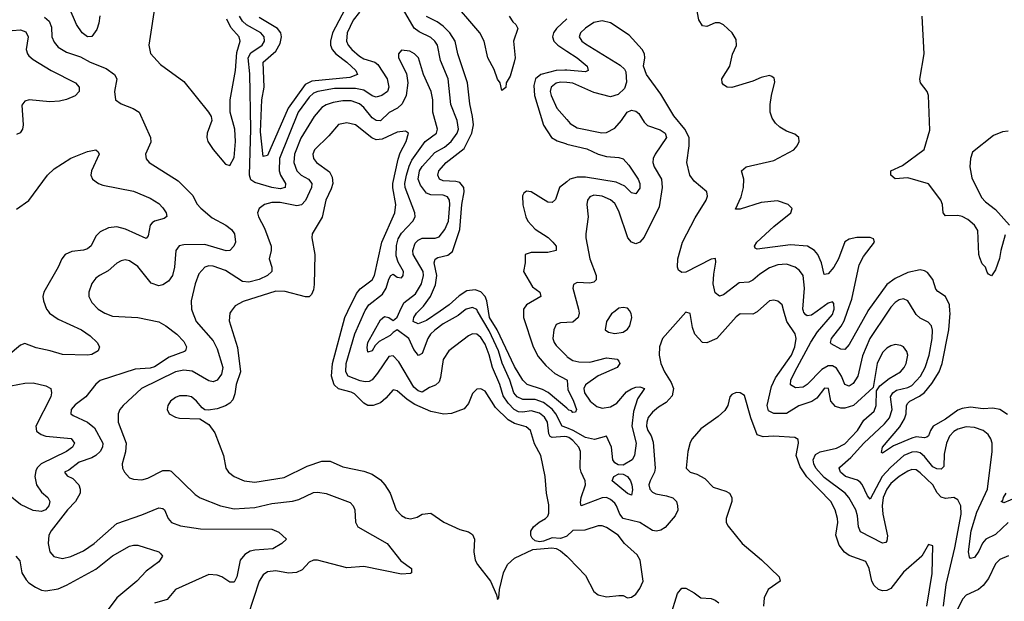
# Model space of a CAD drawing. Header units: inches. Extents: x 1384664 to 1536621, y 460766 to 646467.
# Tile 5 of 256: x 1387386 to 1392092, y 488614 to 491392. Entities that reach past the tile are written whole.
import ezdxf

# ---------------------------------------------------------------- set-up
doc = ezdxf.new("R2010")
doc.units = ezdxf.units.IN
doc.header["$MEASUREMENT"] = 0
for name, color, linetype in [('B3488', 7, 'Continuous'), ('B3489', 7, 'Continuous'), ('B3498', 7, 'Continuous'), ('B3499', 7, 'Continuous')]:
    doc.layers.add(name, color=color, linetype=linetype)

msp = doc.modelspace()

# ---------------------------------------------------------------- linework, layer by layer
at = {"layer": 'B3488', "color": 5}
for points, elevation in [([(1387521.4, 490000), (1387528.5, 489990), (1387570, 489961.4), (1387681.8, 489910), (1387721.8, 489881.8), (1387755.8, 489850), (1387766.5, 489830), (1387760.3, 489810), (1387730, 489792.5), (1387710, 489789.2), (1387590, 489792.4), (1387531.1, 489811.1), (1387464.7, 489824.7), (1387410, 489845.1), (1387390, 489838), (1387330, 489788.7)], 620), ([(1387777.1, 490000), (1387793, 489990), (1387830, 489975.6), (1387950, 489970.2), (1388050, 489949.4), (1388084, 489930), (1388136.5, 489890), (1388170, 489855.6), (1388183.6, 489830), (1388178.9, 489810), (1388173.5, 489806.5), (1388099.3, 489780.7), (1388030, 489734), (1388010, 489727.5), (1387936.9, 489723.1), (1387770, 489668.2), (1387749.1, 489650.9), (1387701.5, 489590), (1387650, 489552.6), (1387632, 489530), (1387630.4, 489510), (1387640.8, 489500.8), (1387710, 489469.5), (1387742.9, 489442.9), (1387783.3, 489370), (1387780.7, 489350), (1387769.5, 489330), (1387749.7, 489310.3), (1387730, 489299), (1387670, 489278.5), (1387620, 489240), (1387599.1, 489230), (1387612.5, 489212.5), (1387639.8, 489199.8), (1387668.6, 489170), (1387675.1, 489150), (1387674.2, 489130), (1387652.1, 489090), (1387614.6, 489050), (1387535.3, 488950), (1387525.7, 488930), (1387522.3, 488890), (1387530.2, 488850.2), (1387548.3, 488828.3), (1387590, 488818.8), (1387630, 488828), (1387690, 488855), (1387742.2, 488890), (1387850, 488985.3), (1387970, 489027.3), (1388050, 489061), (1388070, 489057.3), (1388077.3, 489050), (1388095.5, 489010), (1388110.8, 488990.8), (1388154.7, 488974.7), (1388250, 488960.1), (1388590, 488958), (1388624.2, 488944.2), (1388661, 488910), (1388638.8, 488890), (1388595.9, 488864.1), (1388510, 488858.5), (1388487.3, 488852.7), (1388462.2, 488837.8), (1388440.1, 488810), (1388423, 488730), (1388410, 488705.1), (1388390, 488704.8), (1388352.1, 488730), (1388330, 488739), (1388290, 488741.7), (1388129.6, 488670.4), (1388090, 488622.6), (1388030, 488604.1)], 640), ([(1388210.4, 490000), (1388228.8, 489950), (1388310, 489858), (1388330, 489819.5), (1388357.2, 489730), (1388350, 489698.7), (1388330.1, 489670), (1388310, 489663), (1388290, 489666.7), (1388210, 489713.4), (1388170, 489717.3), (1388130, 489710.3), (1387968.5, 489630), (1387880.2, 489550), (1387863.5, 489530), (1387855.6, 489510), (1387856.6, 489470), (1387894.6, 489370), (1387892.1, 489327.9), (1387875.6, 489270), (1387876.9, 489250), (1387886, 489230), (1387910, 489204.2), (1387930, 489196.8), (1387970, 489194.2), (1387998, 489202), (1388070, 489238.5), (1388099.4, 489239.4), (1388110, 489235.8), (1388224.4, 489124.4), (1388247.6, 489107.6), (1388346, 489070), (1388410, 489055.7), (1388510, 489061.4), (1388590, 489081.1), (1388690, 489092.2), (1388719.3, 489100.7), (1388790, 489133.8), (1388810, 489135.5), (1388850, 489128.2), (1388965.4, 489085.4), (1388979.6, 489070), (1388987.9, 489050), (1388991.1, 488991.1), (1389002.3, 488970), (1389141.7, 488890), (1389207.7, 488807.7), (1389259.1, 488770), (1389258.8, 488750), (1389253.3, 488746.7), (1389210, 488743.1), (1389030, 488780.2), (1388950, 488772.9), (1388809.3, 488810.7), (1388790, 488809.8), (1388770, 488800.4), (1388736.1, 488763.9), (1388708.5, 488751.5), (1388670, 488748.4), (1388610, 488759), (1388570, 488753.9), (1388550, 488740.3), (1388530.9, 488710), (1388475.9, 488544.1)], 660), ([(1388396.3, 490000), (1388389.4, 489990.6), (1388386.6, 489953.4), (1388426.2, 489826.2), (1388440.8, 489710), (1388420.1, 489650), (1388414.5, 489605.5), (1388403.6, 489576.4), (1388390, 489560.3), (1388370, 489547.9), (1388330, 489533.8), (1388286.6, 489526.6), (1388270, 489529.2), (1388257.6, 489537.6), (1388231.5, 489570), (1388206.6, 489590), (1388183.9, 489596.1), (1388150, 489594.8), (1388130, 489588.2), (1388105.7, 489570), (1388093.7, 489550), (1388090.4, 489530), (1388100.5, 489510), (1388130, 489493.7), (1388150, 489489.1), (1388246, 489486), (1388290, 489459.1), (1388319.1, 489419.1), (1388359.5, 489310), (1388371.5, 489250), (1388384, 489230), (1388410, 489210.2), (1388458, 489190), (1388510, 489182.7), (1388650, 489205), (1388760.3, 489259.7), (1388830, 489283.9), (1388870, 489283), (1388930, 489255.4), (1389030, 489235.7), (1389070, 489221.7), (1389110, 489194), (1389130.2, 489170), (1389156.9, 489130), (1389184.6, 489050), (1389210, 489024), (1389230, 489012.8), (1389252.9, 489007.1), (1389285, 489015), (1389310, 489030.3), (1389350, 489034.9), (1389412.4, 488992.4), (1389490, 488956.9), (1389530, 488944.9), (1389550, 488932.7), (1389559.5, 488910), (1389557, 488850), (1389562.4, 488810), (1389573, 488790), (1389636, 488710), (1389664.7, 488644.7), (1389670, 488622), (1389675.3, 488630), (1389679, 488670), (1389697.4, 488750), (1389717.4, 488790), (1389750, 488820.3), (1389838.6, 488861.4), (1389928.9, 488868.9), (1389950, 488866.4), (1389970, 488855.5), (1390000, 488829.2)], 680), ([(1390000, 488924.9), (1389997.4, 488922.6), (1389970, 488913.1), (1389930, 488917.2), (1389890, 488901), (1389870, 488898.4), (1389850, 488902), (1389835.5, 488915.5), (1389828.7, 488928.7), (1389829.2, 488949.2), (1389840.8, 488970), (1389867.8, 488992.2), (1389899.2, 489010), (1389910, 489020.8), (1389915.4, 489035.4), (1389915, 489075), (1389903.1, 489130), (1389897.2, 489210), (1389877.3, 489310), (1389845.6, 489365.6), (1389827.5, 489430), (1389806.5, 489446.5), (1389750, 489462.8), (1389720.8, 489480.8), (1389660.3, 489540.3), (1389610, 489617.7), (1389590, 489628.2), (1389570, 489627.8), (1389550, 489607), (1389530, 489558.4), (1389510, 489532.6), (1389449.2, 489510.8), (1389412.5, 489507.5), (1389350, 489520.8), (1389273.8, 489553.8), (1389237.1, 489577.1), (1389190, 489619.4), (1389170, 489624.2), (1389135.8, 489584.2), (1389110, 489561.7), (1389075.5, 489550), (1389050, 489549.9), (1389030, 489559.6), (1388985.6, 489605.6), (1388970, 489613.5), (1388910, 489628.5), (1388888.5, 489648.5), (1388876.4, 489690), (1388880.4, 489750), (1388939, 489970), (1388953.8, 490000)], 680), ([(1390000, 489398.8), (1389990, 489401.7), (1389930, 489396.7), (1389921.8, 489401.8), (1389914.2, 489414.2), (1389908.1, 489470), (1389893.3, 489493.3), (1389870, 489512.9), (1389830, 489523.1), (1389790, 489516.7), (1389770, 489518.6), (1389749.8, 489529.8), (1389720.3, 489560.3), (1389695.8, 489595.8), (1389680.6, 489650), (1389646.2, 489730), (1389630, 489791.7), (1389610, 489842.5), (1389590, 489874.7), (1389570, 489890.5), (1389550, 489891.3), (1389530, 489882.8), (1389437.2, 489810), (1389410, 489769.6), (1389397, 489683), (1389390, 489662), (1389372.9, 489647.1), (1389344.6, 489635.4), (1389310, 489612.8), (1389290, 489619.9), (1389270, 489636.8), (1389197.8, 489757.8), (1389170, 489786.2), (1389150, 489782.9), (1389096.4, 489703.6), (1389070, 489672.6), (1389055.9, 489664.1), (1389037.6, 489662.4), (1389012.8, 489667.2), (1388956.1, 489690), (1388944.5, 489710), (1388946.8, 489750), (1388987.7, 489892.3), (1389034.8, 490000)], 660), ([(1389507.4, 490000), (1389480.8, 489979.2), (1389410, 489938.7), (1389370, 489909.9), (1389348.7, 489890), (1389337.2, 489870), (1389310, 489797.7), (1389291.8, 489788.2), (1389270, 489816.8), (1389246.1, 489870), (1389190, 489911.1), (1389170, 489898.4), (1389156.8, 489883.2), (1389104.4, 489855.6), (1389084.1, 489835.9), (1389070, 489809.8), (1389050, 489803.6), (1389046.6, 489826.6), (1389050, 489850.2), (1389110, 489958), (1389130, 489973.8), (1389150.1, 489970.1), (1389170, 489955.3), (1389178.7, 489961.3), (1389190, 489971.4), (1389203.1, 490000)], 640), ([(1389395.1, 490000), (1389330, 489955.6), (1389290, 489939.5), (1389266.1, 489950), (1389268.7, 489970), (1389282.1, 489990), (1389292.1, 490000)], 620), ([(1390000, 489441.8), (1389978.1, 489450), (1389948.4, 489510), (1389930, 489532.1), (1389890, 489562.8), (1389850, 489578.1), (1389790, 489577.3), (1389763.7, 489590), (1389748.1, 489610), (1389728.6, 489670), (1389691.2, 489751.2), (1389673.7, 489810), (1389630, 489906), (1389574.2, 490000)], 640), ([(1390000, 489536.1), (1389911.7, 489611.7), (1389885.2, 489625.2), (1389810.8, 489650), (1389790, 489670.5), (1389750, 489735), (1389668.1, 489910), (1389630.6, 489970), (1389626.3, 490000)], 620), ([(1389793.8, 490000), (1389794, 489970), (1389839.4, 489830), (1389863.3, 489783.3), (1389900.9, 489740.9), (1389942.8, 489702.8), (1390000, 489671.2)], 620), ([(1390000, 489945.4), (1389970, 489943.5), (1389950, 489936.3), (1389939.1, 489910), (1389933.6, 489870), (1389939.6, 489850), (1389950, 489836.5), (1390000, 489784.6)], 640), ([(1387343, 489643), (1387410, 489656.3), (1387450, 489656.9), (1387510, 489643.7), (1387533.8, 489630), (1387537.5, 489610), (1387534.6, 489590), (1387463.3, 489450), (1387466.3, 489426.3), (1387487.9, 489410), (1387510, 489402.9), (1387631, 489391), (1387648.3, 489370), (1387637.4, 489350), (1387609.4, 489330), (1387488.6, 489270), (1387468.5, 489251.5), (1387462.3, 489237.7), (1387458.2, 489210), (1387466, 489170), (1387490, 489135.9), (1387520.2, 489110), (1387530.1, 489090), (1387524.6, 489070), (1387509, 489051), (1387490, 489043.2), (1387450, 489047.7), (1387390, 489075.8), (1387330, 489124.4)], 620), ([(1387367, 488830), (1387386.5, 488806.5), (1387396.4, 488750), (1387415.8, 488715.8), (1387430, 488701.5), (1387461.7, 488681.7), (1387490, 488667.7), (1387510, 488663.9), (1387570, 488672.9), (1387610, 488690.1), (1387750, 488767.9), (1387829.6, 488830.4), (1387910, 488876.9), (1387930, 488882.4), (1387950, 488881.5), (1388050.1, 488850.1), (1388060.7, 488840.7), (1388067.8, 488830), (1388050, 488801.6), (1387990, 488757.7), (1387946, 488710), (1387850, 488630.5), (1387770, 488524.2)], 620)]:
    msp.add_lwpolyline(points, dxfattribs=dict(at, elevation=elevation))
at = {"layer": 'B3489', "color": 5}
for points, elevation in [([(1388035.8, 491490), (1388002.4, 491270), (1388010.3, 491230.4), (1388058.3, 491178.3), (1388170, 491096.4), (1388288.5, 490950), (1388300.3, 490930), (1388303.7, 490910), (1388281.1, 490850), (1388279.6, 490830), (1388285.5, 490810), (1388310, 490772.4), (1388370, 490702), (1388390, 490696.3), (1388410, 490734.8), (1388417, 490810), (1388414.4, 490870), (1388392.4, 490950), (1388392.1, 491010), (1388417.8, 491150), (1388423.7, 491236.3), (1388439.5, 491290), (1388434.4, 491310), (1388395.4, 491355.4), (1388375.2, 491395.2)], 660), ([(1388970, 491500.5), (1388881.3, 491330), (1388870.4, 491290), (1388870.8, 491270), (1388879.3, 491250), (1388896, 491230), (1388949.2, 491190), (1388992.2, 491150), (1389000.7, 491130), (1388963.6, 491116.4), (1388782.1, 491097.9), (1388750, 491083.3), (1388669.2, 490970), (1388570, 490743.1), (1388550, 490738), (1388536, 490856), (1388542.5, 491010), (1388553.9, 491070), (1388549.4, 491190), (1388610, 491242.8), (1388630, 491279), (1388636.7, 491310), (1388633.4, 491330), (1388618, 491350), (1388530, 491403.6)], 620), ([(1389203.1, 490000), (1389220.9, 490039.1), (1389277, 490083), (1389306.5, 490130), (1389315.4, 490170), (1389313.7, 490190), (1389266.8, 490270), (1389265.2, 490290), (1389276, 490324), (1389290, 490338.4), (1389310, 490348.3), (1389371.1, 490348.9), (1389390, 490355.6), (1389417.7, 490390), (1389434.7, 490430), (1389441.8, 490510), (1389439.2, 490530), (1389430, 490546.5), (1389410, 490553.6), (1389350, 490555.8), (1389330, 490564.1), (1389301.4, 490601.4), (1389290.8, 490630), (1389296.7, 490670), (1389308.7, 490691.3), (1389370, 490757.5), (1389416.6, 490783.4), (1389448.4, 490810), (1389477.3, 490850), (1389483.2, 490870), (1389476.6, 490910), (1389446.8, 490986.8), (1389432.8, 491110), (1389397.2, 491197.2), (1389381.9, 491270), (1389369.9, 491289.9), (1389350, 491308), (1389294.6, 491334.6), (1389271.8, 491351.8), (1389197.4, 491477.4)], 640), ([(1389724.5, 491410), (1389742.9, 491382.9), (1389757.5, 491370), (1389765.9, 491350), (1389746.1, 491290), (1389753.8, 491210), (1389749.4, 491190), (1389730, 491122.2), (1389711.5, 491090), (1389710, 491068), (1389690, 491054), (1389681.8, 491090), (1389670, 491108.2), (1389653.9, 491153.9), (1389622.7, 491210), (1389604.9, 491290), (1389585.6, 491330), (1389440.7, 491500.7)], 580), ([(1387769.3, 491410.7), (1387764.1, 491375.9), (1387754.5, 491345.5), (1387730, 491311.3), (1387710, 491311.1), (1387683.9, 491330), (1387657.4, 491370), (1387621.8, 491450)], 640), ([(1389010, 491428.1), (1388979.7, 491390), (1388950.5, 491330), (1388947.9, 491290), (1388956.4, 491270), (1388972.4, 491250), (1389010, 491218.1), (1389030, 491205.8), (1389083.2, 491190), (1389097.9, 491177.9), (1389141.6, 491110), (1389149.6, 491070.4), (1389143.3, 491050), (1389116.5, 491030), (1389090, 491022.1), (1389070, 491029.4), (1389030, 491056.4), (1388990, 491063.8), (1388890, 491063.6), (1388810.3, 491050), (1388790, 491041.1), (1388770, 491022.4), (1388717, 490950), (1388627.3, 490730), (1388625.4, 490670), (1388631.7, 490650), (1388655.8, 490610), (1388654.4, 490590), (1388630, 490584.9), (1388591.1, 490590), (1388510, 490614.2), (1388490, 490628), (1388483.9, 490650), (1388490.9, 490870), (1388486.4, 491133.6), (1388478, 491210), (1388490, 491233.5), (1388544.3, 491270), (1388555.3, 491290), (1388554.5, 491310), (1388537.5, 491330), (1388470, 491367.7), (1388450, 491384.9), (1388437, 491410)], 640), ([(1387504.5, 491404.5), (1387526.1, 491386.1), (1387537, 491357), (1387538.9, 491310), (1387550, 491284.9), (1387570, 491261.2), (1387610, 491236.6), (1387675.6, 491215.6), (1387723.1, 491190), (1387799.5, 491159.5), (1387838.6, 491130), (1387850.2, 491110), (1387838.3, 491050), (1387843.8, 491010), (1387870.2, 490990.2), (1387927.8, 490967.8), (1387956, 490950), (1388010.1, 490830.1), (1388012.1, 490807.9), (1387986.3, 490750), (1387990, 490727.7), (1388003.8, 490710), (1388142.8, 490622.8), (1388212.4, 490552.4), (1388232.4, 490512.4), (1388252, 490492), (1388305.5, 490445.5), (1388371.6, 490410), (1388398, 490390), (1388412, 490370), (1388416.5, 490330), (1388408.5, 490310), (1388390.4, 490290), (1388372.6, 490287.4), (1388270, 490318.4), (1388170, 490316.7), (1388147.4, 490312.6), (1388131.9, 490290), (1388126.2, 490210), (1388115.6, 490170), (1388097.1, 490142.9), (1388070, 490125.2), (1388050, 490120.7), (1388014.1, 490134.1), (1387950, 490212.9), (1387910, 490240.4), (1387890, 490245.4), (1387870, 490240.5), (1387850, 490228.4), (1387808, 490192), (1387766.4, 490170), (1387750, 490158.3), (1387730, 490131.5), (1387715.6, 490090), (1387716, 490070), (1387730, 490041.6), (1387761.3, 490010), (1387777.1, 490000)], 640), ([(1389292.1, 490000), (1389316, 490024), (1389349.5, 490070), (1389373.8, 490126.2), (1389378.9, 490170), (1389367, 490230), (1389371, 490249), (1389383.6, 490256.4), (1389431.8, 490268.2), (1389454.7, 490285.3), (1389489.7, 490390.3), (1389499.2, 490510), (1389509.9, 490569.9), (1389508.3, 490590), (1389490, 490614.3), (1389470, 490619.8), (1389410, 490622.4), (1389392.8, 490630), (1389384.2, 490650), (1389389.3, 490670), (1389424, 490710), (1389510, 490776.3), (1389547.4, 490850), (1389553.9, 490890), (1389550.2, 490930), (1389536.8, 490990), (1389526.4, 491090), (1389480.4, 491230), (1389466.9, 491290), (1389441.5, 491330), (1389410, 491361.4), (1389381.6, 491381.6), (1389330, 491408)], 620), ([(1390000, 491397), (1389951.2, 491350), (1389937.5, 491330), (1389932.7, 491310), (1389938.8, 491290), (1389957.1, 491270), (1390000, 491242.5)], 620), ([(1387310, 491337.2), (1387390, 491344.5), (1387415.1, 491335.1), (1387426, 491310), (1387416.8, 491250), (1387422.2, 491230), (1387430, 491220.2), (1387450, 491202.6), (1387536.8, 491150), (1387652.6, 491090), (1387670.2, 491070), (1387669.2, 491050), (1387650, 491028.7), (1387608.6, 491011.4), (1387576.4, 491003.6), (1387530, 491000.1), (1387431, 491009), (1387410, 491003.6), (1387395.2, 490984.8), (1387401.5, 490890), (1387398.8, 490870), (1387388.1, 490851.9), (1387370, 490844.4)], 620), ([(1389034.8, 490000), (1389036.4, 490003.6), (1389054, 490030), (1389119.1, 490080.9), (1389137.7, 490110), (1389150, 490153), (1389159.7, 490170), (1389170, 490176.3), (1389190, 490162.4), (1389210, 490158.5), (1389218.2, 490170), (1389220.2, 490190), (1389194.1, 490234.1), (1389184.3, 490264.3), (1389186, 490314), (1389195.2, 490344.8), (1389210, 490372.3), (1389264.7, 490430), (1389275.2, 490450), (1389274.1, 490470), (1389228.5, 490590), (1389227.2, 490610), (1389234.5, 490650), (1389246.6, 490693.4), (1389259.5, 490720.5), (1389323.4, 490810), (1389377.4, 490850), (1389383.2, 490870), (1389361, 490950), (1389359.7, 491010), (1389352.8, 491050), (1389314.9, 491130), (1389292.2, 491210), (1389272.2, 491230), (1389250, 491241.4), (1389210, 491247), (1389196.4, 491230), (1389196.9, 491210), (1389234.6, 491134.6), (1389240.9, 491090), (1389232.4, 491030), (1389214, 490990), (1389191.5, 490970), (1389151.6, 490948.4), (1389110, 490909.5), (1389089.2, 490910), (1389070, 490923.5), (1389030, 490972.8), (1389010.2, 490990.2), (1388970, 491005.3), (1388930, 491004.6), (1388884, 490996), (1388850, 490985.2), (1388830, 490972.2), (1388792.9, 490930), (1388730, 490827), (1388699, 490750), (1388695.6, 490710), (1388710.4, 490670.4), (1388730.4, 490650.4), (1388766.7, 490630), (1388782.6, 490610), (1388780.6, 490590), (1388752.2, 490527.8), (1388732.1, 490507.9), (1388710, 490502.8), (1388630, 490518.4), (1388590, 490518.8), (1388556.4, 490510), (1388530.4, 490490), (1388522, 490470), (1388527, 490450), (1388556.2, 490396.2), (1388586.8, 490310), (1388587.2, 490290), (1388578.5, 490250), (1388591.3, 490210), (1388590.3, 490190), (1388570.2, 490170), (1388530, 490150.5), (1388481.5, 490138.5), (1388450, 490142.3), (1388370, 490193.4), (1388310, 490215), (1388290, 490215.7), (1388270.1, 490209.9), (1388241.6, 490178.4), (1388224.3, 490130), (1388205, 490050), (1388206.7, 490010), (1388210.4, 490000)], 660), ([(1390000, 491150.6), (1389991.3, 491151.3), (1389950, 491150.2), (1389877.1, 491130), (1389851, 491110), (1389842.5, 491077.5), (1389846.2, 491030), (1389890, 490888.2), (1389928.1, 490830), (1389954, 490814), (1389998.6, 490798.6), (1390000, 490798.3)], 620), ([(1390000, 491091.9), (1389970, 491093.8), (1389950, 491088.7), (1389925.7, 491070), (1389921.9, 491050), (1389926.6, 491030), (1389952.6, 490970), (1390000, 490915.3)], 640), ([(1388953.8, 490000), (1388995.6, 490084.4), (1389013.5, 490106.5), (1389070, 490149.4), (1389082.2, 490170), (1389116.7, 490330), (1389178.2, 490470), (1389183.9, 490510), (1389168.6, 490588.6), (1389168.8, 490610), (1389194.4, 490725.6), (1389204.4, 490755.6), (1389233.5, 490810), (1389243.6, 490850), (1389230, 490860.5), (1389190, 490855), (1389118.2, 490821.8), (1389090, 490819.1), (1389068.4, 490828.4), (1388990, 490890.6), (1388950, 490900.2), (1388910, 490892.2), (1388863.1, 490836.9), (1388795.2, 490770), (1388787, 490750), (1388789.4, 490730), (1388805, 490710), (1388866.3, 490666.3), (1388879.5, 490639.5), (1388882.2, 490610), (1388875.1, 490584.9), (1388848.5, 490530), (1388831.1, 490448.9), (1388783.2, 490370), (1388782, 490350), (1388795.9, 490270), (1388793.5, 490126.5), (1388790, 490101.2), (1388779.9, 490080), (1388770, 490067.6), (1388751.8, 490068.2), (1388654.1, 490094.1), (1388610, 490095.6), (1388453.7, 490046.3), (1388414.8, 490025.2), (1388396.3, 490000)], 680), ([(1387370, 490487.1), (1387430, 490527.8), (1387518.6, 490650), (1387550, 490679.8), (1387630, 490731.6), (1387710, 490762.7), (1387750.2, 490770.2), (1387761.4, 490761.4), (1387765.5, 490750), (1387728.4, 490670), (1387726, 490650), (1387734, 490630), (1387761.6, 490610), (1387782.4, 490602.4), (1387930, 490573.3), (1388010, 490540.2), (1388050, 490514.6), (1388070, 490493.4), (1388086, 490470), (1388088.4, 490451.6), (1388076.7, 490443.3), (1388030.1, 490429.9), (1388018.5, 490421.5), (1388009.2, 490410), (1388000.2, 490359.8), (1387990, 490347.7), (1387892.1, 490392.1), (1387850, 490403.1), (1387810, 490397.9), (1387770, 490378.3), (1387750, 490358.2), (1387727.7, 490312.3), (1387710, 490297.9), (1387690, 490291.3), (1387634.4, 490285.6), (1387603.2, 490270), (1387587.3, 490250), (1387570.2, 490210), (1387501.4, 490090), (1387496.8, 490070), (1387499, 490050), (1387514.3, 490010), (1387521.4, 490000)], 620), ([(1390000, 490617.7), (1389966.4, 490590), (1389946.4, 490533.6), (1389930, 490518.5), (1389910, 490521.3), (1389830, 490569.9), (1389807.4, 490572.6), (1389795.8, 490564.2), (1389788.9, 490551.1), (1389790, 490507.7), (1389804.8, 490450), (1389814.5, 490430), (1389850, 490391.3), (1389911.2, 490351.2), (1389934, 490330), (1389949.2, 490310), (1389950.3, 490290), (1389910, 490280.2), (1389830, 490280.8), (1389801.6, 490270), (1389800.9, 490230), (1389793.4, 490190), (1389836.6, 490116.6), (1389872.2, 490090), (1389877, 490070), (1389807.5, 490030), (1389793.7, 490010), (1389793.8, 490000)], 620), ([(1389626.3, 490000), (1389619.1, 490050), (1389610, 490070), (1389590, 490093), (1389562.5, 490102.5), (1389522.9, 490097.1), (1389486.2, 490073.8), (1389439.1, 490030), (1389395.1, 490000)], 620), ([(1389574.2, 490000), (1389570, 490007.1), (1389550, 490018.1), (1389520.2, 490010), (1389507.4, 490000)], 640)]:
    msp.add_lwpolyline(points, dxfattribs=dict(at, elevation=elevation))
at = {"layer": 'B3498', "color": 5}
for points, elevation in [([(1390913.1, 490000), (1390910, 489997.3), (1390890, 489985.5), (1390830, 489987.1), (1390810, 489973.1), (1390717.2, 489870), (1390670, 489847.8), (1390650, 489850.8), (1390612.8, 489890), (1390601.3, 489921.3), (1390590, 489989.3), (1390570, 489995.1), (1390457.6, 489870), (1390443.2, 489830), (1390442.5, 489790), (1390449.4, 489750), (1390467.2, 489710), (1390499.6, 489659.6), (1390510.1, 489630.1), (1390504.3, 489595.7), (1390475.7, 489564.3), (1390438.3, 489541.7), (1390410, 489517.7), (1390390, 489491.1), (1390383.3, 489470), (1390382, 489450), (1390388.6, 489430), (1390404.6, 489404.6), (1390413.7, 489373.7), (1390422.3, 489250), (1390419.8, 489230), (1390398.8, 489190), (1390393.3, 489170), (1390397.9, 489150), (1390410, 489135.5), (1390426.5, 489126.5), (1390477.6, 489117.6), (1390507.4, 489107.4), (1390524.8, 489090), (1390530.2, 489069.8), (1390531, 489049), (1390518.6, 489021.4), (1390470, 488966.5), (1390450, 488953.3), (1390430, 488948.2), (1390410, 488952.6), (1390350.2, 488990.2), (1390270, 489010), (1390253.7, 489030), (1390238.9, 489070), (1390230, 489081.9), (1390210, 489099.9), (1390190, 489109.5), (1390170, 489108), (1390069.1, 489069.1), (1390065.7, 489085.7), (1390069.9, 489109.9), (1390089.9, 489170), (1390087.9, 489190), (1390068.8, 489230), (1390064.4, 489250), (1390066.4, 489330), (1390058.4, 489350), (1390030, 489382.4), (1390010, 489396), (1390000, 489398.8)], 660), ([(1390057.9, 490000), (1390059.1, 489990), (1390055.1, 489970), (1390030, 489947.3), (1390000, 489945.4)], 640), ([(1390231.8, 490000), (1390213.6, 489986.4), (1390190.3, 489950), (1390183.6, 489910), (1390199.4, 489899.4), (1390230, 489893.6), (1390270, 489899.6), (1390290, 489913.7), (1390301.5, 489930), (1390311.3, 489970), (1390308.8, 489988.8), (1390302, 490000)], 660), ([(1391800.9, 488590), (1391813.5, 488693.5), (1391855.9, 488870), (1391885.6, 489030), (1391883.4, 489070), (1391870, 489098.9), (1391850, 489109.8), (1391810, 489105), (1391790, 489111.4), (1391771.5, 489131.5), (1391750.2, 489170.2), (1391690, 489228), (1391670, 489241.9), (1391650, 489243.1), (1391630, 489235.3), (1391590, 489209.9), (1391550, 489176), (1391529.8, 489150), (1391512.4, 489110), (1391507.9, 489070), (1391510.6, 489030.6), (1391532.9, 488927.1), (1391530, 488902.7), (1391524.9, 488895.1), (1391510, 488890.9), (1391405.1, 488945.1), (1391394.9, 488970), (1391390, 489021.6), (1391382, 489050), (1391349.4, 489110), (1391330.4, 489130.4), (1391230, 489205.1), (1391191.1, 489250), (1391180.9, 489270), (1391177.6, 489290), (1391190, 489315.1), (1391212, 489328), (1391290, 489344.6), (1391330, 489366.3), (1391389.9, 489430), (1391421.1, 489478.9), (1391470, 489522), (1391478.6, 489550), (1391481.3, 489618.7), (1391496.6, 489643.3), (1391541.8, 489678.2), (1391595.9, 489710), (1391613.2, 489730), (1391623.2, 489750), (1391630.6, 489790), (1391626.6, 489806.6), (1391610, 489829.7), (1391596.5, 489836.5), (1391570, 489840.3), (1391550, 489834.8), (1391530, 489823.5), (1391510, 489802.4), (1391484.3, 489750), (1391465.4, 489634.6), (1391371, 489549), (1391330, 489537.1), (1391310, 489537.1), (1391284.4, 489544.4), (1391262, 489570), (1391251.2, 489631.2), (1391232.6, 489632.6), (1391195.4, 489584.6), (1391171.4, 489568.6), (1391110, 489548.4), (1391050, 489510.4), (1390990.7, 489510.7), (1390964.5, 489524.5), (1390958.9, 489550), (1390979.4, 489640.6), (1390998.9, 489681.1), (1391074.3, 489790), (1391091, 489830), (1391096.9, 489870), (1391092, 489892), (1391052.8, 489950), (1391038.4, 490000)], 660), ([(1391537.3, 490000), (1391449.6, 489870), (1391413.2, 489786.8), (1391391.6, 489690), (1391370, 489654.4), (1391350, 489640.8), (1391330, 489648.8), (1391313.5, 489690), (1391290, 489727.4), (1391270, 489739.5), (1391250, 489739.2), (1391219.5, 489720.5), (1391150, 489649.3), (1391130, 489636.9), (1391094.4, 489634.4), (1391070, 489648), (1391072, 489670), (1391090.4, 489710), (1391167.8, 489852.2), (1391199.5, 489900.5), (1391270, 489984.5), (1391274.9, 490000)], 640), ([(1391197.6, 490000), (1391170, 489980.2), (1391150, 489978.1), (1391142.9, 489982.9), (1391133.1, 489993.1), (1391131.3, 490000)], 640), ([(1391438.7, 490000), (1391350, 489840.3), (1391330, 489817.1), (1391310, 489818.2), (1391264.1, 489844.1), (1391261, 489850), (1391266.3, 489870), (1391312.3, 489927.7), (1391325.9, 489954.1), (1391342, 490000)], 620), ([(1392110, 488989.9), (1392050, 488932.7), (1392003.2, 488910), (1391987.7, 488892.3), (1391970, 488853.3), (1391950, 488823.1), (1391930, 488818.7), (1391924.9, 488824.9), (1391921.1, 488850), (1391932.8, 488950), (1391960.9, 489039.1), (1392010.9, 489150), (1392034, 489330), (1392034.3, 489370), (1392027.4, 489390), (1392014.2, 489410), (1391990.9, 489430), (1391950, 489444.1), (1391910, 489447.3), (1391870, 489436.9), (1391850, 489425), (1391830, 489402), (1391815.8, 489370), (1391804, 489316), (1391802.2, 489257.8), (1391790, 489244.3), (1391770, 489246.1), (1391750, 489256.3), (1391710, 489305.3), (1391690, 489322.7), (1391670, 489328.1), (1391650, 489326.4), (1391611.5, 489310), (1391547.6, 489252.5), (1391508.7, 489210), (1391450, 489101.1), (1391437.4, 489117.5), (1391412.1, 489172.1), (1391402.4, 489182.4), (1391390, 489191.7), (1391332, 489210), (1391308.3, 489230), (1391302.2, 489250), (1391305.7, 489254.3), (1391358.9, 489301.1), (1391420.1, 489370), (1391519, 489461), (1391543.7, 489490), (1391556, 489530), (1391548.2, 489590), (1391558.9, 489610), (1391577.2, 489622.8), (1391630, 489635.4), (1391650, 489645.1), (1391691.1, 489690), (1391713.3, 489730), (1391732.5, 489790), (1391747.2, 489870), (1391749.1, 489909.1), (1391743.5, 489930), (1391727.8, 489947.8), (1391690, 489967.2), (1391670, 489984.5), (1391660.5, 490000)], 640), ([(1392106.8, 489506.8), (1392070.6, 489530.6), (1392036.3, 489536.3), (1391990, 489532.7), (1391930, 489541.1), (1391890, 489535.3), (1391870, 489527.5), (1391810, 489484.4), (1391752.1, 489450), (1391738.8, 489430), (1391730, 489404.4), (1391722, 489398), (1391710, 489394.4), (1391670, 489399.9), (1391650, 489393.8), (1391562.7, 489357.3), (1391510, 489320.7), (1391504.2, 489324.2), (1391509, 489350), (1391592.2, 489447.8), (1391615.1, 489484.9), (1391622.9, 489510), (1391624.1, 489550), (1391630, 489560.9), (1391639.4, 489570), (1391686.8, 489593.2), (1391710, 489611.5), (1391745.6, 489654.4), (1391780.3, 489710), (1391794.1, 489750), (1391826.7, 489910), (1391833, 489990), (1391832, 490000)], 620), ([(1390000, 489784.6), (1390002.3, 489782.3), (1390030, 489763.5), (1390057.4, 489757.5), (1390110, 489756), (1390190, 489777.5), (1390241.6, 489770), (1390250, 489760.5), (1390254.4, 489750), (1390241.3, 489730), (1390150, 489690.9), (1390090, 489647.9), (1390082.2, 489630), (1390085.4, 489610), (1390112, 489570), (1390144.2, 489544.2), (1390170, 489536.1), (1390210, 489542.3), (1390239.4, 489560.6), (1390285.9, 489614.1), (1390310, 489629.5), (1390330, 489637.5), (1390350, 489638.5), (1390371.3, 489630), (1390338.7, 489581.3), (1390319.8, 489520.2), (1390311.8, 489450), (1390331.8, 489370), (1390324.8, 489310), (1390312.9, 489290), (1390270, 489264.6), (1390245.8, 489265.8), (1390230, 489275.3), (1390220.5, 489290), (1390214.1, 489350), (1390190, 489402.6), (1390133.4, 489386.6), (1390090, 489396.4), (1390030.4, 489430.4), (1390000, 489441.8)], 640), ([(1390000, 489671.2), (1390002.2, 489670), (1390005.4, 489625.4), (1390033.1, 489570), (1390046.4, 489530), (1390042, 489518), (1390030, 489515.1), (1390023, 489523), (1390010, 489527.5), (1390000, 489536.1)], 620), ([(1391720.7, 488590), (1391747, 488747), (1391750, 488878), (1391730, 488885.2), (1391697.6, 488830), (1391610, 488752.5), (1391550, 488674.6), (1391530, 488664.6), (1391510, 488664), (1391490, 488670.7), (1391470, 488688.7), (1391458.1, 488710), (1391446.6, 488770), (1391430, 488803.5), (1391350, 488832.5), (1391328.4, 488848.4), (1391302.7, 488882.7), (1391286.5, 488930), (1391296.2, 488990), (1391294.9, 489010), (1391282.8, 489050), (1391262.6, 489090), (1391148.1, 489208.1), (1391115.8, 489255.8), (1391096.4, 489310), (1391108.7, 489370), (1391106.9, 489386.9), (1391090, 489396.8), (1390990, 489403.2), (1390939.1, 489399.1), (1390909.8, 489409.8), (1390879.9, 489490), (1390850, 489597.2), (1390830, 489609.5), (1390810, 489611.6), (1390790, 489602), (1390779.3, 489590), (1390770.3, 489550), (1390755.2, 489524.8), (1390723.6, 489496.4), (1390641.7, 489438.3), (1390600.5, 489390), (1390590, 489373.2), (1390579.5, 489330), (1390570.5, 489250), (1390590, 489230.5), (1390621.8, 489221.8), (1390660.2, 489200.2), (1390699.6, 489159.6), (1390760.1, 489140.1), (1390778.3, 489130), (1390789.2, 489110), (1390789.3, 489090), (1390761.7, 489010), (1390763, 488990), (1390772.1, 488972.1), (1390839.5, 488890), (1390931.7, 488811.7), (1391014.9, 488730), (1391020.3, 488710), (1390963.1, 488670), (1390943.6, 488630), (1390940.8, 488590)], 680), ([(1392150, 489109.9), (1392090, 489084.8), (1392077, 489090), (1392084.9, 489095.1), (1392087.8, 489110), (1392100.2, 489130)], 620), ([(1390000, 488829.2), (1390010, 488820.4), (1390090, 488737.3), (1390130, 488661.3), (1390150, 488644.4), (1390190, 488634.9), (1390250, 488642), (1390270, 488640.7), (1390290, 488630.8), (1390310, 488634), (1390330, 488647.3), (1390350, 488674.8), (1390365.6, 488710), (1390352, 488810), (1390336.2, 488836.2), (1390276.3, 488890), (1390245.4, 488930), (1390190, 488965.8), (1390170, 488973.8), (1390150, 488974.6), (1390086.4, 488953.6), (1390030, 488951.4), (1390000, 488924.9)], 680), ([(1392111, 488831), (1392070, 488814.2), (1392050, 488792.1), (1392016.7, 488723.3), (1391990, 488689), (1391968.9, 488670), (1391910, 488643.5), (1391894.3, 488625.7), (1391864.6, 488570)], 660), ([(1390496.5, 488543.5), (1390530, 488650.7), (1390550, 488677.3), (1390570, 488677.3), (1390610, 488654.8), (1390642, 488630), (1390690, 488627.3), (1390710, 488619.1), (1390726.6, 488606.6)], 660)]:
    msp.add_lwpolyline(points, dxfattribs=dict(at, elevation=elevation))
at = {"layer": 'B3498', "color": 5, "elevation": 640}
msp.add_lwpolyline([(1390310, 489121.6), (1390290, 489129), (1390217.8, 489190), (1390224.8, 489210), (1390250, 489222.5), (1390270, 489220.9), (1390290, 489209.3), (1390304.6, 489190), (1390311.9, 489170), (1390314.4, 489145.6)], close=True, dxfattribs=at)
at = {"layer": 'B3499', "color": 5}
for points, elevation in [([(1391342, 490000), (1391362.3, 490057.7), (1391398.1, 490221.9), (1391418.4, 490261.6), (1391470.8, 490330), (1391466.2, 490346.2), (1391451.4, 490351.4), (1391387.4, 490352.6), (1391350, 490343.9), (1391330, 490330.7), (1391299.4, 490250), (1391276.8, 490210), (1391250, 490178), (1391230, 490174.7), (1391217.5, 490230), (1391200.7, 490270), (1391184.6, 490290), (1391150.3, 490310.3), (1391070, 490316.8), (1390910, 490295.8), (1390901.6, 490301.6), (1390898.5, 490310), (1390909.1, 490330), (1390990, 490405.1), (1391071, 490470), (1391078.3, 490490), (1391058, 490510), (1391007.3, 490527.3), (1390930, 490519.2), (1390830, 490487), (1390807.6, 490487.6), (1390833.7, 490546.3), (1390845, 490590), (1390846.3, 490630), (1390836.4, 490670), (1390858, 490690), (1390990, 490720.4), (1391085.1, 490770), (1391101.7, 490790), (1391111, 490810), (1391109.7, 490829.7), (1391090, 490846), (1391050, 490859.8), (1391019.2, 490879.2), (1390997.8, 490897.8), (1390981.6, 490921.6), (1390973.3, 490950), (1390973.4, 490986.6), (1390978.8, 491030), (1390995.1, 491095.1), (1390992.3, 491112.3), (1390981.3, 491121.3), (1390970, 491125.1), (1390930, 491116.2), (1390890, 491098.9), (1390790, 491068.6), (1390766.6, 491070), (1390750, 491080.5), (1390742.6, 491090), (1390742.2, 491110), (1390779.4, 491170), (1390792, 491228), (1390811.6, 491268.4), (1390810, 491297.6), (1390790.6, 491330), (1390750, 491368.2), (1390730, 491377.8), (1390710, 491377.2), (1390670, 491359.7), (1390650, 491362.4), (1390631.5, 491391.5), (1390620.7, 491450)], 620), ([(1391131.3, 490000), (1391128.7, 490010), (1391137.2, 490110), (1391129.9, 490169.9), (1391113.5, 490193.5), (1391092.1, 490210), (1391050, 490225), (1391010, 490221.9), (1390970, 490206.4), (1390923.4, 490176.6), (1390890, 490148.4), (1390870, 490139.1), (1390824.5, 490135.5), (1390750, 490077.6), (1390730, 490071.3), (1390710, 490087.3), (1390700.5, 490130), (1390702.8, 490177.2), (1390713.4, 490233.4), (1390711.3, 490251.3), (1390690, 490248.2), (1390570, 490185.7), (1390550, 490184.4), (1390535.1, 490195.1), (1390529.7, 490210), (1390530.8, 490250), (1390554.1, 490330), (1390613.8, 490446.2), (1390666.2, 490530), (1390673.5, 490550), (1390669.7, 490569.7), (1390610, 490620.5), (1390588.5, 490650), (1390574, 490710), (1390584.7, 490790), (1390585.1, 490830), (1390564.5, 490870), (1390512.8, 490932.8), (1390450, 491037.2), (1390382, 491130), (1390366.6, 491170), (1390374, 491210), (1390371.5, 491230), (1390361.1, 491250), (1390298.9, 491318.9), (1390210, 491377.5), (1390170, 491387.7), (1390130, 491378.5), (1390090, 491352.2), (1390066.2, 491330), (1390060.2, 491310), (1390072.3, 491290), (1390090, 491277.1), (1390255.7, 491175.7), (1390276.7, 491156.7), (1390283.2, 491143.2), (1390286.6, 491093.4), (1390277, 491063), (1390245.6, 491034.4), (1390210, 491023.8), (1390130, 491045.1), (1390030, 491089.9), (1390000, 491091.9)], 640), ([(1392095.4, 490364.6), (1392074.4, 490290), (1392068.6, 490251.4), (1392050, 490198), (1392030, 490168.7), (1392016.4, 490176.4), (1392010, 490186), (1392001.2, 490210), (1391986.2, 490226.2), (1391974.3, 490254.3), (1391969.9, 490270), (1391965.4, 490385.4), (1391949, 490410), (1391917.1, 490437.1), (1391890, 490452.7), (1391870, 490457.6), (1391810, 490454.7), (1391799.2, 490470), (1391795.9, 490510), (1391788.7, 490530), (1391730, 490608.2), (1391630, 490636.3), (1391570, 490632.3), (1391549.2, 490650), (1391549, 490670), (1391604.7, 490695.3), (1391708.3, 490771.7), (1391735.2, 490864.8), (1391728.8, 491030), (1391723, 491050), (1391690.6, 491090), (1391688.6, 491108.6), (1391708.5, 491230), (1391699.2, 491410)], 580), ([(1390000, 491242.5), (1390050.7, 491210), (1390098.7, 491170), (1390102.4, 491150), (1390090, 491143), (1390000, 491150.6)], 620), ([(1390000, 490915.3), (1390016.4, 490896.4), (1390050, 490876.4), (1390168.5, 490851.5), (1390190, 490853.1), (1390230, 490873.6), (1390262.6, 490910), (1390289.8, 490950.2), (1390310, 490960.3), (1390330, 490955.6), (1390344.3, 490944.3), (1390370, 490902.4), (1390386.4, 490886.4), (1390446.6, 490866.6), (1390470.3, 490850.3), (1390477.1, 490830), (1390423.6, 490750), (1390413.4, 490730), (1390411.1, 490710), (1390417.7, 490690), (1390454, 490630), (1390456, 490590), (1390442.4, 490497.6), (1390370, 490353.3), (1390350, 490329.8), (1390330, 490321.6), (1390310, 490328.9), (1390293, 490350), (1390250, 490478), (1390230, 490514.5), (1390210, 490532.5), (1390170, 490549.8), (1390130, 490553.8), (1390110, 490546), (1390099.6, 490530), (1390096.5, 490510), (1390103.2, 490450), (1390091.3, 490370), (1390092.3, 490350), (1390110.1, 490250), (1390140.5, 490170), (1390140.7, 490150), (1390130, 490138.7), (1390110, 490133), (1390050, 490136.4), (1390033.3, 490126.7), (1390029.3, 490110), (1390056.8, 490010), (1390057.9, 490000)], 640), ([(1392110, 490860.1), (1392083.5, 490856.5), (1392040.1, 490839.9), (1391940.5, 490759.5), (1391930.1, 490729.9), (1391927.2, 490690), (1391937, 490637.1), (1391983.1, 490543.1), (1392001.5, 490521.5), (1392050, 490486), (1392117.3, 490410)], 580), ([(1390000, 490798.3), (1390096, 490776), (1390150, 490750.1), (1390190, 490738.1), (1390250, 490733.5), (1390270, 490727.2), (1390297.6, 490697.6), (1390342.1, 490630), (1390350.1, 490610), (1390350, 490586.9), (1390330, 490560.6), (1390310, 490565.7), (1390277.7, 490597.7), (1390236.9, 490616.9), (1390090, 490640.8), (1390050, 490640.1), (1390015, 490630), (1390000, 490617.7)], 620), ([(1391832, 490000), (1391829, 490030), (1391810, 490069.8), (1391773.5, 490093.5), (1391764.7, 490104.7), (1391750.4, 490150.4), (1391723.9, 490183.9), (1391710, 490192.9), (1391690, 490197.9), (1391630, 490184.4), (1391570, 490156.6), (1391530, 490127.3), (1391439.1, 490000.8), (1391438.7, 490000)], 620), ([(1391038.4, 490000), (1391029.7, 490030), (1391010, 490048.4), (1390990, 490052.2), (1390970, 490048.6), (1390913.1, 490000)], 660), ([(1391660.5, 490000), (1391630, 490049.7), (1391610, 490059.3), (1391590, 490054.4), (1391570, 490040.7), (1391550, 490018.8), (1391537.3, 490000)], 640), ([(1390302, 490000), (1390301.2, 490001.2), (1390290, 490013.6), (1390270, 490018), (1390250, 490013.5), (1390231.8, 490000)], 660), ([(1391274.9, 490000), (1391278, 490010), (1391276.8, 490036.8), (1391270, 490044.7), (1391250, 490037.7), (1391197.6, 490000)], 640)]:
    msp.add_lwpolyline(points, dxfattribs=dict(at, elevation=elevation))

doc.saveas('drawing.dxf')
